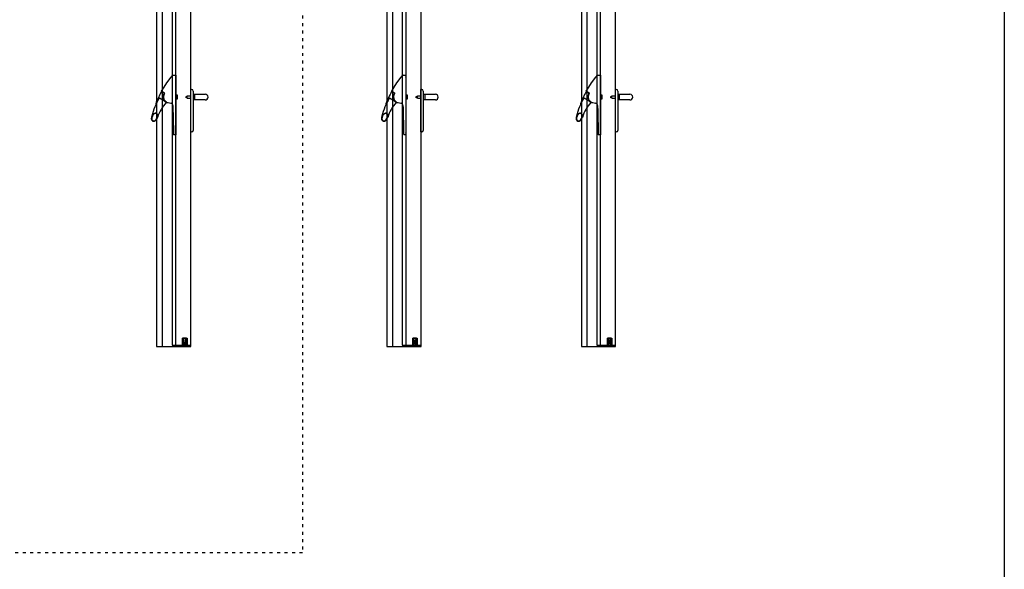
# Model space of a CAD drawing. Header units: millimetres. Extents: x 54159 to 64084, y 6024 to 12737.
# Tile 6 of 7: x 60136 to 64084, y 8327 to 10532. Entities that reach past the tile are written whole.
import ezdxf

# ---------------------------------------------------------------- set-up
doc = ezdxf.new("R2010")
doc.units = ezdxf.units.MM
doc.linetypes.add('ACAD_ISO03W100', pattern=[30, 12, -18])
doc.layers.add('1_ PROSPETTI -  ACCESSORI', color=111, linetype='Continuous')
doc.layers.add('Nuovo_quote', color=242, linetype='Continuous')

# ---------------------------------------------------------------- blocks, each defined once
blk = doc.blocks.new('A$C60A43612')
at = {"color": 7, "linetype": 'Continuous', "lineweight": 25}
for p, q in [((0, 29.2), (17.5, 29.2)), ((0, 1.2), (0, 29.2)), ((0, 28.2), (0, 1.5)), ((0, 0.7), (0, 1.2)), ((0.7, 1.2), (0.3, 1.2)), ((14, 29.2), (1, 29.2)), ((3.5, 22), (1, 22)), ((1, 22), (1, 1.5)), ((1, 22), (1, 21.4)), ((1, 13.6), (1, 21.4)), ((3.5, 25.1), (1.2, 25.1)), ((1.2, 25.1), (1.2, 23.8)), ((1.3, 24.4), (1.2, 24.4)), ((1.2, 23.8), (2.1, 23.8)), ((1.3, 23.8), (1.3, 25.1)), ((1.3, 21.8), (1.3, 22)), ((1.5, 5.5), (1.5, 7.6)), ((1.5, 1.8), (1.5, 3.7)), ((3, 28), (1.7, 26.6)), ((1.7, 26.5), (3.5, 26.5)), ((1.7, 6.2), (1.7, 7.4)), ((1.7, 1.4), (1.7, 2.9)), ((1.8, 0.8), (2.1, 2)), ((2, 21.4), (2, 13.6)), ((2, 15.3), (2.7, 15.3)), ((2.4, 1.1), (2.2, 0.7)), ((2.4, 23.5), (2.4, 23)), ((2.4, 23), (3.5, 23)), ((2.7, 15.3), (2.7, 6)), ((2.7, 15.3), (2.7, 15.3)), ((2.7, 15.3), (2.7, 7.8)), ((2.7, 6.3), (2.7, 7.8)), ((3.2, 7.8), (2.7, 7.8)), ((2.7, 6.3), (4.3, 6.3)), ((2.7, 6.3), (4.3, 6.3)), ((5.9, 5.6), (2.7, 4.8)), ((2.7, 4.8), (2.7, 2)), ((12, 28), (3, 28)), ((3, 16.1), (3.3, 20.1)), ((3, 8.4), (3, 16.1)), ((3.1, 5.9), (5.3, 6.5)), ((3.6, 20.4), (3.7, 20.4)), ((3.8, 26.2), (3.8, 25.4)), ((3.8, 22.7), (3.8, 22.3)), ((4, 20.1), (4, 11.2)), ((4, 11.2), (11, 11.2)), ((4, 10), (4, 7.9)), ((11, 10), (4, 10)), ((4, 7.9), (4.5, 7.9)), ((4.2, 8.2), (4.2, 9.5)), ((4.8, 7.2), (4.2, 7.2)), ((4.5, 9.8), (10.5, 9.8)), ((4.8, 7.9), (5.3, 7.9)), ((5.3, 7.8), (5, 7.8)), ((5.1, 7.6), (5.1, 7.5)), ((5.3, 6.5), (5.3, 7.9)), ((9, 5.7), (6, 5.7)), ((6.5, 10), (6.5, 9.8)), ((6.7, 10), (6.7, 9.8)), ((12.3, 4.8), (9.1, 5.6)), ((10.2, 7.9), (9.7, 7.9)), ((9.7, 7.9), (9.7, 6.5)), ((9.7, 6.5), (11.9, 5.9)), ((9.9, 7.5), (9.9, 7.6)), ((10.7, 7.2), (10.2, 7.2)), ((10.5, 7.9), (11, 7.9)), ((10.7, 10), (10.7, 9.6)), ((10.7, 8), (10.7, 7.9)), ((10.7, 7.2), (10.7, 6.3)), ((10.7, 6.3), (10.7, 6.3)), ((10.7, 6.3), (12.5, 6.3)), ((10.8, 9.5), (10.8, 8.2)), ((11, 11.2), (11, 20.1)), ((11, 7.9), (11, 10)), ((11.2, 25.4), (11.2, 26.2)), ((11.2, 22.3), (11.2, 22.7)), ((11.3, 20.4), (11.4, 20.4)), ((11.5, 26.5), (13.3, 26.5)), ((13.8, 25.1), (11.5, 25.1)), ((11.5, 23), (12.6, 23)), ((14, 22), (11.5, 22)), ((11.7, 20.1), (11.9, 16.1)), ((11.9, 16.1), (11.9, 8.4)), ((11.9, 7.9), (12, 7.8)), ((13.3, 26.6), (12, 28)), ((12.7, 7.8), (12, 7.8)), ((12.2, 2), (12.2, 4.8)), ((12.6, 23), (12.6, 23.5)), ((12.8, 0.7), (12.6, 1.1)), ((12.9, 23.8), (13.8, 23.8)), ((12.9, 2), (13.2, 0.8)), ((13, 13.6), (13, 21.4)), ((13.2, 1.4), (13, 2.2)), ((13.3, 6.3), (14, 6.3)), ((14, 7.8), (13.6, 7.8)), ((13.6, 4.8), (14, 4.8)), ((13.8, 23.8), (13.8, 25.1)), ((14, 1.5), (14, 22)), ((14, 21.4), (14, 13.6)), ((14.7, 1.2), (14.3, 1.2)), ((15, 28.2), (15, 1.5)), ((15, 15.3), (15.5, 15.3)), ((15.5, 1.3), (15.2, 1.3)), ((15.5, 29.2), (17.5, 29.2)), ((15.5, 0.7), (15.5, 29.2)), ((17.5, 0.7), (15.5, 0.7)), ((17.5, 29.2), (17.5, 0.7)), ((17.5, 29.2), (17.5, 1.2)), ((17.5, 1.2), (17.5, 0.7))]:
    blk.add_line(p, q, dxfattribs=at)
at = {"color": 8, "linetype": 'Continuous', "lineweight": 25}
for p, q in [((3.1, 17.8), (3.1, 22)), ((14.4, 29.1), (14.4, 29.2))]:
    blk.add_line(p, q, dxfattribs=at)
at = {"color": 7, "linetype": 'Continuous', "lineweight": 25, "flags": 128}
for points in [[(1.8, 1.3), (1.9, 1.2), (1.9, 1.2)], [(3.1, 15.6), (3, 15.5), (2.9, 15.4), (2.7, 15.3)], [(12.6, 3.5), (12.5, 3.5), (12.5, 3.6)]]:
    blk.add_lwpolyline(points, dxfattribs=at)
at = {"color": 7, "linetype": 'Continuous', "lineweight": 25}
for centre, radius, start, end in [((1, 28.2), 1, 90.0004, 179.9955), ((1, 28.8), 0.997, 156.3836, 180.0352), ((0.3, 1.5), 0.3, 180.0259, 269.9647), ((0.7, 1.5), 0.3, 270.0353, 359.9741), ((1.5, 21.4), 0.5, 359.9905, 180.0095), ((64, 13.6), 63, 179.9999, 184.9074), ((2.2, 8.3), 1, 184.9026, 226.9287), ((6.4, 4.6), 5, 157.6352, 204.1182), ((6.4, 5.2), 5, 169.7644, 183.4406), ((2, 1.8), 0.5, 180.0003, 233.1222), ((1.7, 26.6), 0.1, 135.0061, 269.9946), ((0.9, 6.8), 1, 337.6338, 46.9272), ((2, 1.8), 0.5, 233.1123, 270.0121), ((2, 0.7), 0.2, 169.2248, 343.5047), ((5.6, 4.2), 4.12, 204.1279, 209.6728), ((64, 13.6), 62, 180, 186.7228), ((1.8, 2), 0.25, 349.2244, 29.6847), ((2.1, 23.5), 0.3, 359.987, 90.0035), ((2.8, 4.3), 0.5, 105.0067, 179.2914), ((5.5, 4.3), 3.2, 179.2974, 199.9545), ((2.9, 6.4), 0.5, 186.7329, 284.9955), ((2.9, 2.7), 0.5, 143.4403, 208.525), ((2.6, 1), 0.25, 48.7528, 163.491), ((2.3, 3.1), 0.25, 323.4312, 19.9604), ((5.1, 3.8), 3, 208.528, 239.6654), ((5.4, 4.1), 3.9, 227.2573, 259.1169), ((4.2, 8.4), 1.2, 179.9984, 270.0035), ((3.6, 20.1), 0.3, 89.995, 177.008), ((3.5, 26.2), 0.3, 0.0098, 90.0036), ((3.5, 25.4), 0.3, 269.9966, 0.013), ((3.5, 22.7), 0.3, 0.0098, 90.0036), ((3.5, 22.3), 0.3, 270.0353, 359.9741), ((3.8, 1.7), 0.5, 239.6779, 305.3824), ((3.7, 20.1), 0.3, 359.987, 90.0035), ((4.2, 1.1), 0.234, 10.7789, 125.4242), ((4.5, 9.5), 0.3, 89.9965, 179.9902), ((4.5, 8.2), 0.3, 179.987, 270.0035), ((5, 1.2), 0.5, 190.7763, 325.1906), ((7.5, 15), 15, 259.112, 280.888), ((4.8, 7.6), 0.3, 0.0098, 90.0035), ((4.8, 7.5), 0.3, 269.9965, 0.013), ((5.6, 0.8), 0.206, 19.1708, 145.1868), ((6.2, 1.1), 0.5, 199.1556, 329.3804), ((6, 5.2), 0.501, 90.02, 104.9885), ((6.8, 0.7), 0.226, 25.3788, 149.386), ((7.5, 1), 0.5, 205.3533, 334.6467), ((8.2, 0.7), 0.226, 30.6139, 154.6213), ((8.8, 1.1), 0.5, 210.6197, 340.8443), ((9, 5.2), 0.501, 75.0115, 89.98), ((9.4, 0.8), 0.206, 34.8132, 160.8292), ((10, 1.2), 0.5, 214.8094, 349.2238), ((10.2, 7.6), 0.3, 89.9964, 179.9904), ((10.2, 7.5), 0.3, 179.9868, 270.0036), ((9.6, 4.1), 3.9, 280.8831, 312.7427), ((10.5, 9.5), 0.3, 0.0099, 90.0034), ((10.5, 8.2), 0.3, 269.9966, 0.0129), ((10.7, 1.1), 0.234, 54.5757, 169.2214), ((10.7, 8.4), 1.2, 269.9965, 0.0016), ((11.2, 1.7), 0.5, 234.6176, 300.3221), ((11.3, 20.1), 0.3, 89.9964, 180.0132), ((11.5, 26.2), 0.3, 89.9966, 179.9901), ((11.5, 25.4), 0.3, 179.9871, 270.0034), ((11.5, 22.7), 0.3, 89.9966, 179.9901), ((11.5, 22.3), 0.3, 180.026, 269.9646), ((11.4, 20.1), 0.3, 2.9921, 90.0048), ((9.9, 3.8), 3, 300.3346, 331.472), ((12.1, 6.4), 0.5, 255.0045, 353.267), ((9.9, 4.5), 3.01, 321.2047, 330.0363), ((12.4, 1), 0.25, 16.509, 131.2473), ((12.2, 4.3), 0.5, 0.7086, 74.9933), ((9.5, 4.9), 3.2, 340.0435, 352.6766), ((9.5, 4.3), 3.2, 340.0456, 0.7027), ((12.7, 3.7), 0.25, 160.0553, 216.5528), ((12.7, 3.1), 0.25, 160.0397, 216.5685), ((12.1, 2.7), 0.5, 331.475, 36.5597), ((12.9, 23.5), 0.3, 89.9964, 180.0132), ((-49, 13.6), 62, 353.2772, 360), ((13, 0.7), 0.2, 196.4952, 10.7754), ((13.2, 2), 0.25, 150.316, 190.7745), ((13.5, 21.4), 0.5, 359.9905, 180.0095), ((9.4, 4.2), 4.12, 330.3269, 335.8725), ((14.1, 6.8), 1, 133.0729, 202.3661), ((8.6, 4.6), 5, 335.8818, 22.3647), ((13, 1.3), 0.2, 306.8136, 10.7784), ((13.3, 26.6), 0.1, 270.0048, 44.9939), ((12.8, 8.3), 1, 313.0716, 355.0973), ((-49, 13.6), 63, 355.0926, 0.0001), ((14, 28.2), 1, 0.0046, 89.9996), ((14.3, 1.5), 0.3, 180.0254, 269.965), ((14.7, 1.5), 0.3, 270.0353, 359.974), ((15.2, 1.8), 0.506, 245.1083, 269.8535)]:
    blk.add_arc(centre, radius, start, end, dxfattribs=at)
blk = doc.blocks.new('A$C7089111C')
at = {"color": 7, "linetype": 'Continuous', "lineweight": 25}
for p, q in [((30, 2103.4), (30, 2088.4)), ((30, 2103.4), (68, 2103.4)), ((74.5, 2103.4), (68, 2103.4)), ((75, 2103.4), (74.5, 2103.4)), ((75, 0.4), (75, 2103.4)), ((15, 0.4), (15, 2088.4)), ((15, 2088.4), (30, 2088.4))]:
    blk.add_line(p, q, dxfattribs=at)
for p, q in [((15, 2076.4), (0, 2076.4)), ((0, 2076.4), (0, 0.4)), ((0, 0.4), (75, 0.4))]:
    blk.add_line(p, q)
blk.add_blockref('A$C60A43612', (42.5, -0.3))
blk = doc.blocks.new('A$C1B8C2922')
for p, q in [((15, 2176.6), (0, 2176.6)), ((0, 2176.6), (0, 0.6)), ((0, 0.6), (75, 0.6))]:
    blk.add_line(p, q)
at = {"color": 7, "linetype": 'Continuous', "lineweight": 25}
for p, q in [((15, 0.6), (15, 2188.6)), ((15, 2188.6), (30, 2188.6)), ((30, 2203.6), (30, 2188.6)), ((30, 2203.6), (68, 2203.6)), ((74.5, 2203.6), (68, 2203.6)), ((75, 2203.6), (74.5, 2203.6)), ((75, 0.6), (75, 2203.6))]:
    blk.add_line(p, q, dxfattribs=at)
blk.add_blockref('A$C60A43612', (42.5, 0))
blk = doc.blocks.new('A$C36F5082A')
for p, q in [((15, 2376.7), (0, 2376.7)), ((0, 2376.7), (0, 0.7)), ((0, 0.7), (75, 0.7))]:
    blk.add_line(p, q)
at = {"color": 7, "linetype": 'Continuous', "lineweight": 25}
for p, q in [((15, 0.7), (15, 2388.7)), ((15, 2388.7), (30, 2388.7)), ((30, 2403.7), (30, 2388.7)), ((30, 2403.7), (68, 2403.7)), ((74.5, 2403.7), (68, 2403.7)), ((75, 2403.7), (74.5, 2403.7)), ((75, 0.7), (75, 2403.7))]:
    blk.add_line(p, q, dxfattribs=at)
blk.add_blockref('A$C60A43612', (42.5, 0))
blk = doc.blocks.new('A$C0EBC190D')
at = {"layer": '1_ PROSPETTI -  ACCESSORI', "color": 4}
for p, q in [((-71.5, 1081), (-60, 1081)), ((-60, 1081), (-60, 1074.2)), ((-60, 1073.5), (-60, 1074.2)), ((-60, 1073.5), (-60, 849.5)), ((-112.5, 981), (-125.3, 988.5)), ((-112.2, 1012.7), (-112.8, 1013.1)), ((-112.4, 1014.1), (-105.5, 1010)), ((-106.8, 1009.6), (-112.2, 1012.7)), ((-109.4, 995.5), (-109.4, 994.5)), ((-109.2, 996.8), (-108.6, 999.3)), ((-107.4, 1004.7), (-106.1, 1006.9)), ((-104.7, 1007.3), (-106.5, 1004.3)), ((-60, 1001.4), (-54.5, 1001.4)), ((-54.5, 1001.4), (-54.5, 984.6)), ((-19, 990), (-19, 996)), ((-19, 996), (-14, 996)), ((-14, 990), (-19, 990)), ((-14, 988.5), (-14, 997.5)), ((-14, 997.5), (0, 997.5)), ((-14, 988.5), (0, 988.5)), ((0, 1023.2), (3.5, 1023.2)), ((0, 853.2), (0, 1023.2)), ((9.5, 1017.2), (9.5, 859.2)), ((9.5, 1004.5), (58, 1004.5)), ((15.5, 1004.5), (15.5, 981.5)), ((-140.6, 965.8), (-140.5, 966.2)), ((-140.6, 966.1), (-140.5, 966.1)), ((-140.1, 964.9), (-139.3, 964.4)), ((-139.2, 964.5), (-139.1, 964.8)), ((-138.8, 965.4), (-138.8, 965.4)), ((-103.8, 975.8), (-112.5, 981)), ((-99.1, 972.8), (-99.1, 972.8)), ((-96.5, 972.6), (-96.7, 972.1)), ((-90.9, 970.8), (-80, 968.9)), ((-80, 968.9), (-78.1, 968.4)), ((-54.5, 984.6), (-60, 984.6)), ((58, 981.5), (9.5, 981.5)), ((-64.6, 842), (-68, 842)), ((-60, 842), (-61.4, 842)), ((-60, 848.8), (-60, 849.5)), ((-60, 848.8), (-60, 842)), ((3.5, 853.2), (0, 853.2))]:
    blk.add_line(p, q, dxfattribs=at)
at = {"layer": '1_ PROSPETTI -  ACCESSORI', "color": 4, "flags": 128}
for points in [[(-90.6, 1057.3), (-84.4, 1065.7), (-72.3, 1080.6)], [(-116.8, 1016.8), (-107, 1033.4), (-96.1, 1049.8), (-90.6, 1057.3)], [(-117.4, 1015.2), (-117.2, 1015.4), (-116.9, 1015.4)], [(-113, 1014.6), (-114.6, 1015.5), (-115.8, 1016.2), (-116.6, 1016.7), (-116.8, 1016.8), (-116.8, 1016.8)], [(-113.1, 1013.3), (-114.6, 1014.1), (-115.7, 1014.8), (-116.5, 1015.2), (-116.8, 1015.4)], [(-116.7, 1016.5), (-116.5, 1016.4), (-115.8, 1016), (-114.6, 1015.3), (-112.9, 1014.3)], [(-112.8, 1013.1), (-112.9, 1013.1), (-113, 1013.2), (-113, 1013.2), (-113.1, 1013.3)], [(-112.9, 1014.3), (-112.8, 1014.3), (-112.7, 1014.2), (-112.6, 1014.1), (-112.4, 1014.1)], [(-140.3, 965), (-140.3, 965), (-140.1, 964.9)], [(-103.8, 975.8), (-103.2, 975.4), (-102.9, 975.3), (-102.7, 975.2), (-102.7, 975.1), (-102.6, 975.1), (-102, 974.8), (-101.9, 974.7), (-101.7, 974.6), (-101.5, 974.5), (-101.5, 974.5), (-101.5, 974.5), (-101.4, 974.5), (-101.4, 974.5), (-101.4, 974.5), (-101.4, 974.5), (-101.4, 974.5), (-101.4, 974.5), (-101.4, 974.5), (-101.4, 974.5), (-101.4, 974.5), (-101.4, 974.5), (-101.4, 974.5), (-101.4, 974.5), (-101.4, 974.5)], [(-101.9, 967.9), (-101.9, 967.9), (-102, 967.8)], [(-157.3, 911.8), (-157.4, 911.4), (-157.5, 911.2), (-157.5, 911.1)], [(-129, 922.8), (-129, 922.7), (-129.1, 922.6), (-129.1, 922.6)], [(-151.7, 896.7), (-151.1, 896.5), (-150.5, 896.3), (-150.3, 896.3), (-150.3, 896.3)], [(-69.1, 849.5), (-69.1, 847.7), (-69.1, 846.2), (-69, 844.9), (-69, 844), (-69, 843.3), (-69, 843), (-69, 843)]]:
    blk.add_lwpolyline(points, dxfattribs=at)
at = {"layer": '1_ PROSPETTI -  ACCESSORI', "color": 4}
for centre, radius, start, end in [((-71.5, 1080), 0.963, 86.8004, 142.5299), ((99.9, 852.9), 263.9, 149.1584, 165.9781), ((236.5, 818.8), 404.8, 150.9705, 158.6377), ((-125.1, 986), 2.89, 111.2981, 127.2866), ((-125.8, 987.6), 0.996, 126.6633, 149.1568), ((-125.9, 987.6), 1.06, 60.2621, 104.0566), ((-117, 1014.9), 0.5, 60.0001, 150.9289), ((-116.1, 1015), 1, 330, 60), ((-87, 993), 23.5, 150, 232.08), ((-87, 993), 22.5, 170.4527, 191.8103), ((-87, 993), 22.5, 170.4523, 173.6113), ((-87.7, 992.7), 21.8, 186.32, 212.1215), ((-87, 993), 22.5, 150, 170.4528), ((-107.8, 1007.9), 2, 330.0002, 59.9998), ((-106.5, 1008.3), 2, 330, 60), ((3.5, 1017.2), 6, 0, 90), ((58, 993), 11.5, 270, 90), ((-139.6, 965.7), 0.976, 174.6086, 227.6224), ((11.2, 869.3), 150, 137.1738, 163.5669), ((-87.7, 992.5), 21.6, 211.5591, 218.9106), ((-87, 993), 22.5, 218.8139, 260.0346), ((-87, 993), 23.5, 232.08, 239.0624), ((-99.6, 972), 1, 317.1726, 59.0973), ((-97.7, 970.4), 1.5, 76.2367, 140.411), ((-97.2, 972.3), 0.5, 256.2367, 335), ((-95.6, 971.1), 1.5, 115.389, 142.9926), ((-81.7, 959.1), 10, 1.3454, 68.7012), ((-131.7, 905.2), 26.5, 126.7106, 177.2892), ((240.3, 819.4), 408.3, 166.1957, 166.9229), ((-131.7, 905.2), 24.9, 126.519, 177.481), ((-141.6, 918.5), 9.93, 357.289, 126.7106), ((-141.6, 918.5), 8.33, 357.481, 126.519), ((-158.1, 919.2), 24.9, 306.519, 357.481), ((-158.1, 919.3), 26.5, 306.7106, 357.2894), ((-148.2, 906), 9.93, 177.2894, 306.7106), ((-148.2, 905.9), 8.33, 177.481, 306.519), ((-148.2, 906), 9.93, 226.1299, 234.5727), ((-68, 843), 1, 181.3453, 268.6048), ((-63, 815), 27, 86.6032, 93.3556), ((3.5, 859.2), 6, 270, 0)]:
    blk.add_arc(centre, radius, start, end, dxfattribs=at)
blk.add_open_spline([(-71.7, 959.3), (-71.2, 938.8), (-70.4, 902.2), (-69.5, 865.6), (-69.1, 849.5)], degree=3, knots=[0, 0, 0, 0, 0.56, 1, 1, 1, 1], dxfattribs=at)

msp = doc.modelspace()

# ---------------------------------------------------------------- linework, layer by layer
for p, q in [((62387.9, 11635.5), (62387.9, 9221.5)), ((62410.2, 11606.5), (62410.2, 9221.5)), ((61607.7, 11435.5), (61607.7, 9221.5)), ((61630, 11406.5), (61630, 9221.5)), ((60684.4, 11335.5), (60684.4, 9221.5)), ((60706.7, 11306.5), (60706.7, 9221.5)), ((60684.4, 9221.5), (60821.4, 9221.5)), ((60754.9, 9226.5), (60754.9, 9221.5)), ((60821.4, 9221.5), (60821.4, 9226.5)), ((61607.7, 9221.5), (61744.7, 9221.5)), ((61678.2, 9226.5), (61678.2, 9221.5)), ((61744.7, 9221.5), (61744.7, 9226.5)), ((62387.9, 9221.5), (62524.9, 9221.5)), ((62458.4, 9226.5), (62458.4, 9221.5)), ((62524.9, 9221.5), (62524.9, 9226.5))]:
    msp.add_line(p, q)
msp.add_lwpolyline([(54159.1, 12736.5), (64083.6, 12736.5), (64083.6, 6023.6), (54159.1, 6023.6)], close=True)
at = {"color": 2, "linetype": 'ACAD_ISO03W100'}
msp.add_lwpolyline([(55251.2, 11928.3), (61269.6, 11928.3), (61269.6, 8393.5), (55251.2, 8393.5)], close=True, dxfattribs=at)

# ---------------------------------------------------------------- block references
for name, p in [('A$C36F5082A', (62449.9, 9225.8)), ('A$C1B8C2922', (61669.7, 9225.8)), ('A$C7089111C', (60746.4, 9226.1))]:
    msp.add_blockref(name, p)
at = {"layer": 'Nuovo_quote'}
for p in [(60821.4, 9228.5), (61744.2, 9228.5), (62524.4, 9228.5)]:
    msp.add_blockref('A$C0EBC190D', p, dxfattribs=at)

doc.saveas('drawing.dxf')
